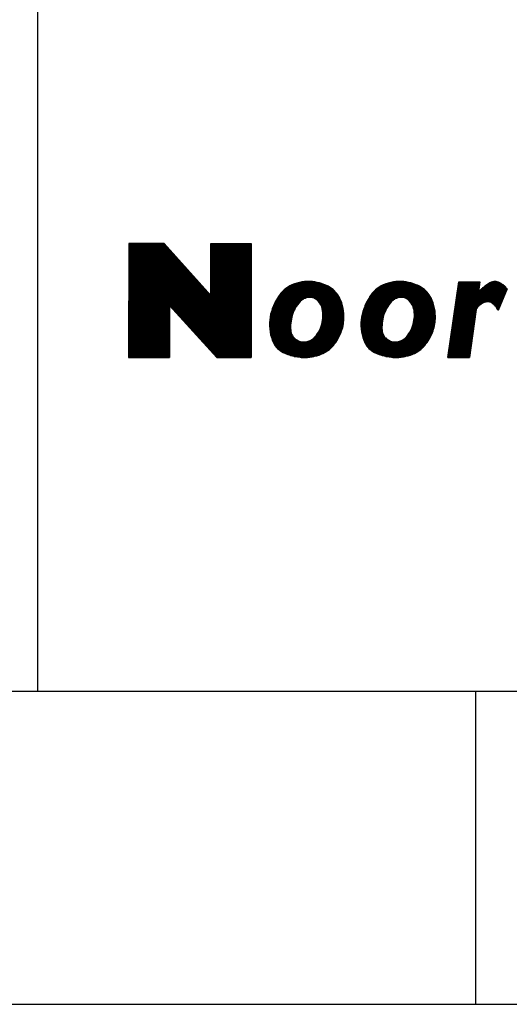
# Model space of a CAD drawing. Extents: x 272479 to 273074, y 965943 to 966363.
# Tile 9 of 29: x 272974 to 272982, y 965943 to 965959. Entities that reach past the tile are written whole.
import ezdxf
from ezdxf.enums import TextEntityAlignment as Align

# ---------------------------------------------------------------- set-up
doc = ezdxf.new("R2010")
doc.units = 0
doc.header["$LTSCALE"] = 0.25
doc.header["$MEASUREMENT"] = 0
doc.layers.get('0').update_dxf_attribs({"linetype": 'CONTINUOUS'})
doc.layers.add('01-CALQUE', color=1, linetype='CONTINUOUS')
doc.layers.add('SIV-VRI-TEKST', color=1, linetype='CONTINUOUS')
doc.styles.add('ISO', font='isocp.shx')

# ---------------------------------------------------------------- blocks, each defined once
blk = doc.blocks.new('NB_KAA0')
at = {"color": 1}
blk.add_line((1004, 0), (1004, 10), dxfattribs=at)
blk.add_lwpolyline([(1189, 0), (1189, 841), (0, 841), (0, 0)], close=True, dxfattribs=at)
at = {"color": 5}
blk.add_lwpolyline([(1179, 10), (1179, 831), (25, 831), (25, 10)], close=True, dxfattribs=at)
at = {"color": 1, "style": 'ISO', "width": 0.8}
blk.add_attdef('PLOTDATUM', (23, 10), '', height=2, rotation=90, dxfattribs=at)
blk.add_attdef('FILENAAM', text='', height=2, dxfattribs=at).set_placement((1179, 7), align=Align.RIGHT)
blk = doc.blocks.new('N-h-ond')
at = {"color": 0, "linetype": 'Continuous'}
for p, q in [((-93.042, 7.145), (-92.471, 7.145)), ((-93.042, 7.13), (-92.457, 7.13)), ((-93.042, 7.115), (-92.444, 7.115)), ((-93.042, 7.1), (-92.43, 7.1)), ((-93.042, 7.085), (-92.417, 7.085)), ((-91.731, 7.145), (-91.088, 7.145)), ((-91.731, 7.13), (-91.088, 7.13)), ((-91.731, 7.115), (-91.088, 7.115)), ((-91.731, 7.1), (-91.088, 7.1)), ((-91.731, 7.085), (-91.088, 7.085)), ((-93.042, 7.07), (-92.404, 7.07)), ((-93.042, 7.055), (-92.39, 7.055)), ((-93.042, 7.04), (-92.377, 7.04)), ((-93.042, 7.025), (-92.363, 7.025)), ((-93.042, 7.01), (-92.35, 7.01)), ((-93.042, 6.995), (-92.337, 6.995)), ((-93.042, 6.98), (-92.323, 6.98)), ((-93.042, 6.965), (-92.31, 6.965)), ((-93.042, 6.95), (-92.296, 6.95)), ((-93.042, 6.935), (-92.283, 6.935)), ((-93.042, 6.92), (-92.27, 6.92)), ((-91.731, 7.07), (-91.088, 7.07)), ((-91.731, 7.055), (-91.088, 7.055)), ((-91.731, 7.04), (-91.088, 7.04)), ((-91.731, 7.025), (-91.088, 7.025)), ((-91.731, 7.01), (-91.088, 7.01)), ((-91.731, 6.995), (-91.088, 6.995)), ((-91.731, 6.98), (-91.088, 6.98)), ((-91.731, 6.965), (-91.088, 6.965)), ((-91.731, 6.95), (-91.088, 6.95)), ((-91.731, 6.935), (-91.088, 6.935)), ((-91.731, 6.92), (-91.088, 6.92)), ((-93.042, 6.905), (-92.256, 6.905)), ((-93.042, 6.89), (-92.243, 6.89)), ((-93.042, 6.875), (-92.229, 6.875)), ((-93.042, 6.86), (-92.216, 6.86)), ((-93.042, 6.845), (-92.203, 6.845)), ((-93.042, 6.83), (-92.189, 6.83)), ((-93.042, 6.815), (-92.176, 6.815)), ((-93.042, 6.8), (-92.162, 6.8)), ((-93.042, 6.785), (-92.149, 6.785)), ((-93.042, 6.77), (-92.136, 6.77)), ((-91.731, 6.905), (-91.088, 6.905)), ((-91.731, 6.89), (-91.088, 6.89)), ((-91.731, 6.875), (-91.088, 6.875)), ((-91.731, 6.86), (-91.088, 6.86)), ((-91.731, 6.845), (-91.088, 6.845)), ((-91.731, 6.83), (-91.088, 6.83)), ((-91.731, 6.815), (-91.088, 6.815)), ((-91.731, 6.8), (-91.089, 6.8)), ((-91.731, 6.785), (-91.089, 6.785)), ((-91.731, 6.77), (-91.089, 6.77)), ((-93.043, 6.71), (-92.082, 6.71)), ((-93.043, 6.695), (-92.068, 6.695)), ((-93.043, 6.68), (-92.055, 6.68)), ((-93.043, 6.665), (-92.042, 6.665)), ((-93.043, 6.65), (-92.028, 6.65)), ((-93.043, 6.635), (-92.015, 6.635)), ((-93.043, 6.62), (-92.001, 6.62)), ((-93.043, 6.605), (-91.988, 6.605)), ((-93.042, 6.755), (-92.122, 6.755)), ((-93.042, 6.74), (-92.109, 6.74)), ((-93.042, 6.725), (-92.095, 6.725)), ((-91.731, 6.755), (-91.089, 6.755)), ((-91.731, 6.74), (-91.089, 6.74)), ((-91.731, 6.725), (-91.089, 6.725)), ((-91.731, 6.71), (-91.089, 6.71)), ((-91.731, 6.695), (-91.089, 6.695)), ((-91.731, 6.68), (-91.089, 6.68)), ((-91.731, 6.665), (-91.089, 6.665)), ((-91.731, 6.65), (-91.089, 6.65)), ((-91.731, 6.635), (-91.089, 6.635)), ((-91.731, 6.62), (-91.089, 6.62)), ((-91.731, 6.605), (-91.089, 6.605)), ((-93.043, 6.59), (-91.975, 6.59)), ((-93.043, 6.575), (-91.961, 6.575)), ((-93.043, 6.56), (-91.948, 6.56)), ((-93.043, 6.545), (-91.934, 6.545)), ((-93.043, 6.53), (-91.921, 6.53)), ((-93.043, 6.515), (-91.908, 6.515)), ((-93.043, 6.5), (-91.894, 6.5)), ((-93.043, 6.485), (-91.881, 6.485)), ((-93.043, 6.47), (-91.867, 6.47)), ((-93.043, 6.455), (-91.854, 6.455)), ((-91.731, 6.59), (-91.089, 6.59)), ((-91.731, 6.575), (-91.089, 6.575)), ((-91.731, 6.56), (-91.089, 6.56)), ((-91.731, 6.545), (-91.089, 6.545)), ((-91.731, 6.53), (-91.089, 6.53)), ((-91.731, 6.515), (-91.089, 6.515)), ((-91.731, 6.5), (-91.089, 6.5)), ((-91.731, 6.485), (-91.089, 6.485)), ((-91.731, 6.47), (-91.089, 6.47)), ((-91.731, 6.455), (-91.089, 6.455)), ((-90.495, 6.455), (-89.844, 6.455)), ((-90.469, 6.47), (-89.873, 6.47)), ((-90.438, 6.485), (-89.905, 6.485)), ((-90.402, 6.5), (-89.942, 6.5)), ((-90.357, 6.515), (-89.988, 6.515)), ((-90.295, 6.53), (-90.051, 6.53)), ((-89.035, 6.455), (-88.384, 6.455)), ((-89.008, 6.47), (-88.412, 6.47)), ((-88.978, 6.485), (-88.444, 6.485)), ((-88.941, 6.5), (-88.482, 6.5)), ((-88.897, 6.515), (-88.527, 6.515)), ((-88.835, 6.53), (-88.59, 6.53)), ((-87.781, 6.455), (-87.446, 6.455)), ((-87.779, 6.47), (-87.444, 6.47)), ((-87.776, 6.485), (-87.442, 6.485)), ((-87.774, 6.5), (-87.44, 6.5)), ((-87.772, 6.515), (-87.438, 6.515)), ((-87.77, 6.53), (-87.436, 6.53)), ((-87.369, 6.455), (-87.026, 6.455)), ((-87.348, 6.47), (-87.041, 6.47)), ((-87.328, 6.485), (-87.06, 6.485)), ((-87.306, 6.5), (-87.082, 6.5)), ((-87.283, 6.515), (-87.106, 6.515)), ((-87.253, 6.53), (-87.137, 6.53)), ((-93.043, 6.44), (-91.841, 6.44)), ((-93.043, 6.425), (-91.827, 6.425)), ((-93.043, 6.41), (-91.814, 6.41)), ((-93.043, 6.395), (-91.8, 6.395)), ((-93.043, 6.38), (-91.787, 6.38)), ((-93.043, 6.365), (-91.774, 6.365)), ((-93.043, 6.35), (-91.76, 6.35)), ((-93.043, 6.335), (-91.747, 6.335)), ((-93.043, 6.32), (-91.733, 6.32)), ((-93.043, 6.305), (-91.089, 6.305)), ((-93.043, 6.29), (-91.089, 6.29)), ((-91.731, 6.44), (-91.089, 6.44)), ((-91.731, 6.425), (-91.089, 6.425)), ((-91.731, 6.41), (-91.089, 6.41)), ((-91.731, 6.395), (-91.089, 6.395)), ((-91.731, 6.38), (-91.089, 6.38)), ((-91.731, 6.365), (-91.089, 6.365)), ((-91.731, 6.35), (-91.089, 6.35)), ((-91.731, 6.335), (-91.089, 6.335)), ((-91.731, 6.32), (-91.089, 6.32)), ((-90.661, 6.29), (-89.68, 6.29)), ((-90.651, 6.305), (-89.689, 6.305)), ((-90.641, 6.32), (-89.698, 6.32)), ((-90.63, 6.335), (-89.708, 6.335)), ((-90.617, 6.35), (-89.719, 6.35)), ((-90.604, 6.365), (-89.732, 6.365)), ((-90.59, 6.38), (-89.746, 6.38)), ((-90.574, 6.395), (-89.761, 6.395)), ((-90.557, 6.41), (-89.778, 6.41)), ((-90.539, 6.425), (-89.797, 6.425)), ((-90.518, 6.44), (-89.819, 6.44)), ((-89.2, 6.29), (-88.22, 6.29)), ((-89.191, 6.305), (-88.228, 6.305)), ((-89.18, 6.32), (-88.238, 6.32)), ((-89.169, 6.335), (-88.248, 6.335)), ((-89.157, 6.35), (-88.259, 6.35)), ((-89.144, 6.365), (-88.271, 6.365)), ((-89.129, 6.38), (-88.285, 6.38)), ((-89.114, 6.395), (-88.3, 6.395)), ((-89.097, 6.41), (-88.317, 6.41)), ((-89.078, 6.425), (-88.337, 6.425)), ((-89.058, 6.44), (-88.359, 6.44)), ((-87.805, 6.29), (-87.055, 6.29)), ((-87.803, 6.305), (-87.049, 6.305)), ((-87.8, 6.32), (-87.042, 6.32)), ((-87.798, 6.335), (-87.036, 6.335)), ((-87.796, 6.35), (-87.03, 6.35)), ((-87.794, 6.365), (-87.024, 6.365)), ((-87.792, 6.38), (-87.456, 6.38)), ((-87.79, 6.395), (-87.454, 6.395)), ((-87.787, 6.41), (-87.452, 6.41)), ((-87.785, 6.425), (-87.45, 6.425)), ((-87.783, 6.44), (-87.448, 6.44)), ((-87.452, 6.38), (-87.018, 6.38)), ((-87.437, 6.395), (-87.011, 6.395)), ((-87.422, 6.41), (-87.005, 6.41)), ((-87.406, 6.425), (-87.003, 6.425)), ((-87.388, 6.44), (-87.014, 6.44)), ((-93.044, 6.155), (-92.39, 6.155)), ((-93.044, 6.14), (-92.39, 6.14)), ((-93.043, 6.275), (-91.089, 6.275)), ((-93.043, 6.26), (-91.089, 6.26)), ((-93.043, 6.245), (-91.089, 6.245)), ((-93.043, 6.23), (-91.089, 6.23)), ((-93.043, 6.215), (-91.089, 6.215)), ((-93.043, 6.2), (-91.089, 6.2)), ((-93.043, 6.185), (-91.089, 6.185)), ((-93.043, 6.17), (-91.089, 6.17)), ((-92.385, 6.155), (-91.089, 6.155)), ((-92.371, 6.14), (-91.089, 6.14)), ((-90.738, 6.14), (-90.369, 6.14)), ((-90.731, 6.155), (-90.359, 6.155)), ((-90.725, 6.17), (-90.348, 6.17)), ((-90.718, 6.185), (-90.337, 6.185)), ((-90.711, 6.2), (-90.325, 6.2)), ((-90.703, 6.215), (-90.312, 6.215)), ((-90.696, 6.23), (-90.296, 6.23)), ((-90.687, 6.245), (-90.276, 6.245)), ((-90.679, 6.26), (-90.253, 6.26)), ((-90.67, 6.275), (-90.222, 6.275)), ((-90.082, 6.275), (-89.673, 6.275)), ((-90.053, 6.26), (-89.666, 6.26)), ((-90.033, 6.245), (-89.659, 6.245)), ((-90.017, 6.23), (-89.653, 6.23)), ((-90.005, 6.215), (-89.647, 6.215)), ((-89.994, 6.2), (-89.642, 6.2)), ((-89.984, 6.185), (-89.637, 6.185)), ((-89.976, 6.17), (-89.633, 6.17)), ((-89.969, 6.155), (-89.628, 6.155)), ((-89.963, 6.14), (-89.625, 6.14)), ((-89.277, 6.14), (-88.908, 6.14)), ((-89.271, 6.155), (-88.898, 6.155)), ((-89.264, 6.17), (-88.888, 6.17)), ((-89.257, 6.185), (-88.877, 6.185)), ((-89.25, 6.2), (-88.865, 6.2)), ((-89.243, 6.215), (-88.851, 6.215)), ((-89.235, 6.23), (-88.835, 6.23)), ((-89.227, 6.245), (-88.816, 6.245)), ((-89.219, 6.26), (-88.792, 6.26)), ((-89.21, 6.275), (-88.762, 6.275)), ((-88.622, 6.275), (-88.212, 6.275)), ((-88.593, 6.26), (-88.205, 6.26)), ((-88.573, 6.245), (-88.199, 6.245)), ((-88.557, 6.23), (-88.193, 6.23)), ((-88.544, 6.215), (-88.187, 6.215)), ((-88.533, 6.2), (-88.182, 6.2)), ((-88.524, 6.185), (-88.177, 6.185)), ((-88.515, 6.17), (-88.172, 6.17)), ((-88.508, 6.155), (-88.168, 6.155)), ((-88.502, 6.14), (-88.164, 6.14)), ((-87.827, 6.14), (-87.463, 6.14)), ((-87.824, 6.155), (-87.448, 6.155)), ((-87.822, 6.17), (-87.429, 6.17)), ((-87.82, 6.185), (-87.407, 6.185)), ((-87.818, 6.2), (-87.38, 6.2)), ((-87.816, 6.215), (-87.337, 6.215)), ((-87.814, 6.23), (-87.079, 6.23)), ((-87.811, 6.245), (-87.073, 6.245)), ((-87.809, 6.26), (-87.067, 6.26)), ((-87.807, 6.275), (-87.061, 6.275)), ((-87.282, 6.215), (-87.086, 6.215)), ((-87.247, 6.2), (-87.092, 6.2)), ((-87.227, 6.185), (-87.098, 6.185)), ((-87.209, 6.17), (-87.104, 6.17)), ((-87.193, 6.155), (-87.11, 6.155)), ((-87.179, 6.14), (-87.117, 6.14)), ((-93.044, 6.125), (-92.39, 6.125)), ((-93.044, 6.11), (-92.39, 6.11)), ((-93.044, 6.095), (-92.39, 6.095)), ((-93.044, 6.08), (-92.39, 6.08)), ((-93.044, 6.065), (-92.39, 6.065)), ((-93.044, 6.05), (-92.39, 6.05)), ((-93.044, 6.035), (-92.39, 6.035)), ((-93.044, 6.02), (-92.39, 6.02)), ((-93.044, 6.005), (-92.39, 6.005)), ((-93.044, 5.99), (-92.39, 5.99)), ((-93.044, 5.975), (-92.39, 5.975)), ((-92.358, 6.125), (-91.089, 6.125)), ((-92.344, 6.11), (-91.089, 6.11)), ((-92.331, 6.095), (-91.089, 6.095)), ((-92.317, 6.08), (-91.089, 6.08)), ((-92.304, 6.065), (-91.089, 6.065)), ((-92.29, 6.05), (-91.089, 6.05)), ((-92.276, 6.035), (-91.089, 6.035)), ((-92.263, 6.02), (-91.089, 6.02)), ((-92.249, 6.005), (-91.089, 6.005)), ((-92.236, 5.99), (-91.089, 5.99)), ((-92.222, 5.975), (-91.089, 5.975)), ((-90.785, 5.975), (-90.438, 5.975)), ((-90.782, 5.99), (-90.434, 5.99)), ((-90.779, 6.005), (-90.429, 6.005)), ((-90.776, 6.02), (-90.424, 6.02)), ((-90.772, 6.035), (-90.419, 6.035)), ((-90.768, 6.05), (-90.413, 6.05)), ((-90.764, 6.065), (-90.407, 6.065)), ((-90.759, 6.08), (-90.401, 6.08)), ((-90.754, 6.095), (-90.394, 6.095)), ((-90.749, 6.11), (-90.386, 6.11)), ((-90.743, 6.125), (-90.377, 6.125)), ((-89.958, 6.125), (-89.621, 6.125)), ((-89.954, 6.11), (-89.618, 6.11)), ((-89.951, 6.095), (-89.615, 6.095)), ((-89.948, 6.08), (-89.613, 6.08)), ((-89.946, 6.065), (-89.611, 6.065)), ((-89.944, 6.05), (-89.609, 6.05)), ((-89.943, 6.035), (-89.607, 6.035)), ((-89.942, 6.02), (-89.606, 6.02)), ((-89.942, 6.005), (-89.606, 6.005)), ((-89.942, 5.99), (-89.605, 5.99)), ((-89.942, 5.975), (-89.605, 5.975)), ((-89.324, 5.975), (-88.977, 5.975)), ((-89.322, 5.99), (-88.973, 5.99)), ((-89.319, 6.005), (-88.969, 6.005)), ((-89.315, 6.02), (-88.964, 6.02)), ((-89.312, 6.035), (-88.959, 6.035)), ((-89.308, 6.05), (-88.953, 6.05)), ((-89.304, 6.065), (-88.947, 6.065)), ((-89.299, 6.08), (-88.94, 6.08)), ((-89.294, 6.095), (-88.933, 6.095)), ((-89.289, 6.11), (-88.925, 6.11)), ((-89.283, 6.125), (-88.917, 6.125)), ((-88.497, 6.125), (-88.161, 6.125)), ((-88.493, 6.11), (-88.158, 6.11)), ((-88.49, 6.095), (-88.155, 6.095)), ((-88.487, 6.08), (-88.152, 6.08)), ((-88.485, 6.065), (-88.15, 6.065)), ((-88.483, 6.05), (-88.148, 6.05)), ((-88.482, 6.035), (-88.147, 6.035)), ((-88.482, 5.975), (-88.144, 5.975)), ((-88.481, 6.02), (-88.146, 6.02)), ((-88.481, 6.005), (-88.145, 6.005)), ((-88.481, 5.99), (-88.145, 5.99)), ((-87.851, 5.975), (-87.51, 5.975)), ((-87.848, 5.99), (-87.508, 5.99)), ((-87.846, 6.005), (-87.506, 6.005)), ((-87.844, 6.02), (-87.503, 6.02)), ((-87.842, 6.035), (-87.501, 6.035)), ((-87.84, 6.05), (-87.499, 6.05)), ((-87.838, 6.065), (-87.497, 6.065)), ((-87.835, 6.08), (-87.495, 6.08)), ((-87.833, 6.095), (-87.493, 6.095)), ((-87.831, 6.11), (-87.485, 6.11)), ((-87.829, 6.125), (-87.475, 6.125)), ((-87.168, 6.125), (-87.123, 6.125)), ((-87.159, 6.11), (-87.129, 6.11)), ((-87.15, 6.095), (-87.135, 6.095)), ((-87.143, 6.08), (-87.141, 6.08)), ((-93.044, 5.96), (-92.39, 5.96)), ((-93.044, 5.945), (-92.39, 5.945)), ((-93.044, 5.93), (-92.39, 5.93)), ((-93.044, 5.915), (-92.39, 5.915)), ((-93.044, 5.9), (-92.39, 5.9)), ((-93.044, 5.885), (-92.39, 5.885)), ((-93.044, 5.87), (-92.39, 5.87)), ((-93.044, 5.855), (-92.39, 5.855)), ((-93.044, 5.84), (-92.39, 5.84)), ((-93.044, 5.825), (-92.39, 5.825)), ((-92.208, 5.96), (-91.089, 5.96)), ((-92.195, 5.945), (-91.089, 5.945)), ((-92.181, 5.93), (-91.089, 5.93)), ((-92.168, 5.915), (-91.089, 5.915)), ((-92.154, 5.9), (-91.089, 5.9)), ((-92.14, 5.885), (-91.089, 5.885)), ((-92.127, 5.87), (-91.089, 5.87)), ((-92.113, 5.855), (-91.089, 5.855)), ((-92.1, 5.84), (-91.089, 5.84)), ((-92.086, 5.825), (-91.089, 5.825)), ((-90.795, 5.87), (-90.456, 5.87)), ((-90.795, 5.855), (-90.458, 5.855)), ((-90.795, 5.84), (-90.459, 5.84)), ((-90.794, 5.885), (-90.455, 5.885)), ((-90.794, 5.825), (-90.459, 5.825)), ((-90.793, 5.9), (-90.453, 5.9)), ((-90.792, 5.915), (-90.451, 5.915)), ((-90.791, 5.93), (-90.448, 5.93)), ((-90.789, 5.945), (-90.445, 5.945)), ((-90.787, 5.96), (-90.442, 5.96)), ((-89.971, 5.825), (-89.622, 5.825)), ((-89.966, 5.84), (-89.619, 5.84)), ((-89.962, 5.855), (-89.616, 5.855)), ((-89.958, 5.87), (-89.613, 5.87)), ((-89.954, 5.885), (-89.611, 5.885)), ((-89.951, 5.9), (-89.609, 5.9)), ((-89.949, 5.915), (-89.608, 5.915)), ((-89.946, 5.93), (-89.606, 5.93)), ((-89.945, 5.945), (-89.606, 5.945)), ((-89.943, 5.96), (-89.605, 5.96)), ((-89.334, 5.885), (-88.994, 5.885)), ((-89.334, 5.87), (-88.996, 5.87)), ((-89.334, 5.855), (-88.997, 5.855)), ((-89.334, 5.84), (-88.998, 5.84)), ((-89.334, 5.825), (-88.999, 5.825)), ((-89.333, 5.9), (-88.992, 5.9)), ((-89.332, 5.915), (-88.99, 5.915)), ((-89.33, 5.93), (-88.987, 5.93)), ((-89.329, 5.945), (-88.984, 5.945)), ((-89.327, 5.96), (-88.981, 5.96)), ((-88.511, 5.825), (-88.161, 5.825)), ((-88.506, 5.84), (-88.158, 5.84)), ((-88.501, 5.855), (-88.155, 5.855)), ((-88.497, 5.87), (-88.153, 5.87)), ((-88.494, 5.885), (-88.15, 5.885)), ((-88.491, 5.9), (-88.149, 5.9)), ((-88.488, 5.915), (-88.147, 5.915)), ((-88.486, 5.93), (-88.146, 5.93)), ((-88.484, 5.945), (-88.145, 5.945)), ((-88.483, 5.96), (-88.145, 5.96)), ((-87.872, 5.825), (-87.531, 5.825)), ((-87.87, 5.84), (-87.529, 5.84)), ((-87.868, 5.855), (-87.526, 5.855)), ((-87.866, 5.87), (-87.524, 5.87)), ((-87.864, 5.885), (-87.522, 5.885)), ((-87.862, 5.9), (-87.52, 5.9)), ((-87.859, 5.915), (-87.518, 5.915)), ((-87.857, 5.93), (-87.516, 5.93)), ((-87.855, 5.945), (-87.514, 5.945)), ((-87.853, 5.96), (-87.512, 5.96)), ((-93.044, 5.81), (-92.39, 5.81)), ((-93.044, 5.795), (-92.39, 5.795)), ((-93.044, 5.78), (-92.39, 5.78)), ((-93.044, 5.765), (-92.39, 5.765)), ((-93.044, 5.75), (-92.39, 5.75)), ((-93.044, 5.735), (-92.39, 5.735)), ((-93.044, 5.72), (-92.39, 5.72)), ((-93.044, 5.705), (-92.39, 5.705)), ((-93.044, 5.69), (-92.39, 5.69)), ((-93.044, 5.675), (-92.39, 5.675)), ((-92.072, 5.81), (-91.089, 5.81)), ((-92.059, 5.795), (-91.089, 5.795)), ((-92.045, 5.78), (-91.089, 5.78)), ((-92.032, 5.765), (-91.089, 5.765)), ((-92.018, 5.75), (-91.089, 5.75)), ((-92.004, 5.735), (-91.089, 5.735)), ((-91.991, 5.72), (-91.089, 5.72)), ((-91.977, 5.705), (-91.089, 5.705)), ((-91.964, 5.69), (-91.089, 5.69)), ((-91.95, 5.675), (-91.089, 5.675)), ((-90.794, 5.81), (-90.46, 5.81)), ((-90.792, 5.795), (-90.459, 5.795)), ((-90.791, 5.78), (-90.458, 5.78)), ((-90.789, 5.765), (-90.457, 5.765)), ((-90.787, 5.75), (-90.455, 5.75)), ((-90.785, 5.735), (-90.451, 5.735)), ((-90.783, 5.72), (-90.448, 5.72)), ((-90.78, 5.705), (-90.443, 5.705)), ((-90.776, 5.69), (-90.436, 5.69)), ((-90.772, 5.675), (-90.428, 5.675)), ((-90.054, 5.675), (-89.675, 5.675)), ((-90.042, 5.69), (-89.668, 5.69)), ((-90.031, 5.705), (-89.661, 5.705)), ((-90.021, 5.72), (-89.655, 5.72)), ((-90.012, 5.735), (-89.649, 5.735)), ((-90.004, 5.75), (-89.644, 5.75)), ((-89.996, 5.765), (-89.638, 5.765)), ((-89.989, 5.78), (-89.634, 5.78)), ((-89.983, 5.795), (-89.629, 5.795)), ((-89.977, 5.81), (-89.625, 5.81)), ((-89.333, 5.81), (-88.999, 5.81)), ((-89.332, 5.795), (-88.999, 5.795)), ((-89.331, 5.78), (-88.998, 5.78)), ((-89.329, 5.765), (-88.996, 5.765)), ((-89.327, 5.75), (-88.994, 5.75)), ((-89.325, 5.735), (-88.991, 5.735)), ((-89.322, 5.72), (-88.987, 5.72)), ((-89.319, 5.705), (-88.982, 5.705)), ((-89.316, 5.69), (-88.976, 5.69)), ((-89.312, 5.675), (-88.967, 5.675)), ((-88.593, 5.675), (-88.214, 5.675)), ((-88.581, 5.69), (-88.207, 5.69)), ((-88.57, 5.705), (-88.201, 5.705)), ((-88.56, 5.72), (-88.194, 5.72)), ((-88.552, 5.735), (-88.189, 5.735)), ((-88.543, 5.75), (-88.183, 5.75)), ((-88.536, 5.765), (-88.178, 5.765)), ((-88.529, 5.78), (-88.173, 5.78)), ((-88.522, 5.795), (-88.169, 5.795)), ((-88.516, 5.81), (-88.165, 5.81)), ((-87.894, 5.675), (-87.551, 5.675)), ((-87.892, 5.69), (-87.549, 5.69)), ((-87.89, 5.705), (-87.547, 5.705)), ((-87.888, 5.72), (-87.545, 5.72)), ((-87.886, 5.735), (-87.543, 5.735)), ((-87.883, 5.75), (-87.541, 5.75)), ((-87.881, 5.765), (-87.539, 5.765)), ((-87.879, 5.78), (-87.537, 5.78)), ((-87.877, 5.795), (-87.535, 5.795)), ((-87.875, 5.81), (-87.533, 5.81)), ((-93.045, 5.6), (-92.39, 5.6)), ((-93.045, 5.585), (-92.39, 5.585)), ((-93.045, 5.57), (-92.39, 5.57)), ((-93.045, 5.555), (-92.39, 5.555)), ((-93.045, 5.54), (-92.39, 5.54)), ((-93.045, 5.525), (-92.39, 5.525)), ((-93.045, 5.51), (-92.39, 5.51)), ((-93.044, 5.66), (-92.39, 5.66)), ((-93.044, 5.645), (-92.39, 5.645)), ((-93.044, 5.63), (-92.39, 5.63)), ((-93.044, 5.615), (-92.39, 5.615)), ((-91.936, 5.66), (-91.089, 5.66)), ((-91.923, 5.645), (-91.089, 5.645)), ((-91.909, 5.63), (-91.089, 5.63)), ((-91.896, 5.615), (-91.089, 5.615)), ((-91.882, 5.6), (-91.089, 5.6)), ((-91.868, 5.585), (-91.089, 5.585)), ((-91.855, 5.57), (-91.089, 5.57)), ((-91.841, 5.555), (-91.089, 5.555)), ((-91.828, 5.54), (-91.089, 5.54)), ((-91.814, 5.525), (-91.089, 5.525)), ((-91.8, 5.51), (-91.089, 5.51)), ((-90.768, 5.66), (-90.418, 5.66)), ((-90.764, 5.645), (-90.405, 5.645)), ((-90.759, 5.63), (-90.389, 5.63)), ((-90.753, 5.615), (-90.369, 5.615)), ((-90.747, 5.6), (-90.344, 5.6)), ((-90.741, 5.585), (-90.307, 5.585)), ((-90.734, 5.57), (-89.737, 5.57)), ((-90.727, 5.555), (-89.747, 5.555)), ((-90.719, 5.54), (-89.759, 5.54)), ((-90.709, 5.525), (-89.771, 5.525)), ((-90.699, 5.51), (-89.784, 5.51)), ((-90.183, 5.585), (-89.726, 5.585)), ((-90.145, 5.6), (-89.717, 5.6)), ((-90.119, 5.615), (-89.707, 5.615)), ((-90.098, 5.63), (-89.699, 5.63)), ((-90.082, 5.645), (-89.69, 5.645)), ((-90.067, 5.66), (-89.682, 5.66)), ((-89.308, 5.66), (-88.957, 5.66)), ((-89.303, 5.645), (-88.944, 5.645)), ((-89.298, 5.63), (-88.928, 5.63)), ((-89.293, 5.615), (-88.909, 5.615)), ((-89.287, 5.6), (-88.884, 5.6)), ((-89.28, 5.585), (-88.847, 5.585)), ((-89.274, 5.57), (-88.276, 5.57)), ((-89.266, 5.555), (-88.287, 5.555)), ((-89.258, 5.54), (-88.298, 5.54)), ((-89.249, 5.525), (-88.31, 5.525)), ((-89.238, 5.51), (-88.323, 5.51)), ((-88.722, 5.585), (-88.266, 5.585)), ((-88.684, 5.6), (-88.256, 5.6)), ((-88.658, 5.615), (-88.247, 5.615)), ((-88.638, 5.63), (-88.238, 5.63)), ((-88.621, 5.645), (-88.23, 5.645)), ((-88.606, 5.66), (-88.222, 5.66)), ((-87.918, 5.51), (-87.574, 5.51)), ((-87.916, 5.525), (-87.572, 5.525)), ((-87.914, 5.54), (-87.57, 5.54)), ((-87.912, 5.555), (-87.568, 5.555)), ((-87.91, 5.57), (-87.566, 5.57)), ((-87.907, 5.585), (-87.564, 5.585)), ((-87.905, 5.6), (-87.562, 5.6)), ((-87.903, 5.615), (-87.56, 5.615)), ((-87.901, 5.63), (-87.558, 5.63)), ((-87.899, 5.645), (-87.556, 5.645)), ((-87.896, 5.66), (-87.554, 5.66)), ((-93.045, 5.495), (-92.39, 5.495)), ((-93.045, 5.48), (-92.39, 5.48)), ((-93.045, 5.465), (-92.39, 5.465)), ((-93.045, 5.45), (-92.39, 5.45)), ((-93.045, 5.435), (-92.39, 5.435)), ((-93.045, 5.42), (-92.39, 5.42)), ((-93.045, 5.405), (-92.39, 5.405)), ((-93.045, 5.39), (-92.39, 5.39)), ((-93.045, 5.375), (-92.39, 5.375)), ((-93.045, 5.36), (-92.39, 5.36)), ((-91.787, 5.495), (-91.089, 5.495)), ((-91.773, 5.48), (-91.089, 5.48)), ((-91.76, 5.465), (-91.089, 5.465)), ((-91.746, 5.45), (-91.089, 5.45)), ((-91.732, 5.435), (-91.089, 5.435)), ((-91.719, 5.42), (-91.089, 5.42)), ((-91.705, 5.405), (-91.089, 5.405)), ((-91.692, 5.39), (-91.089, 5.39)), ((-91.678, 5.375), (-91.089, 5.375)), ((-91.664, 5.36), (-91.089, 5.36)), ((-90.687, 5.495), (-89.797, 5.495)), ((-90.674, 5.48), (-89.812, 5.48)), ((-90.659, 5.465), (-89.829, 5.465)), ((-90.642, 5.45), (-89.847, 5.45)), ((-90.623, 5.435), (-89.867, 5.435)), ((-90.6, 5.42), (-89.89, 5.42)), ((-90.572, 5.405), (-89.916, 5.405)), ((-90.54, 5.39), (-89.946, 5.39)), ((-90.502, 5.375), (-89.984, 5.375)), ((-90.458, 5.36), (-90.029, 5.36)), ((-89.227, 5.495), (-88.337, 5.495)), ((-89.213, 5.48), (-88.352, 5.48)), ((-89.199, 5.465), (-88.368, 5.465)), ((-89.182, 5.45), (-88.387, 5.45)), ((-89.162, 5.435), (-88.407, 5.435)), ((-89.139, 5.42), (-88.429, 5.42)), ((-89.112, 5.405), (-88.455, 5.405)), ((-89.079, 5.39), (-88.486, 5.39)), ((-89.042, 5.375), (-88.523, 5.375)), ((-88.997, 5.36), (-88.568, 5.36)), ((-87.94, 5.36), (-87.595, 5.36)), ((-87.938, 5.375), (-87.593, 5.375)), ((-87.936, 5.39), (-87.591, 5.39)), ((-87.934, 5.405), (-87.589, 5.405)), ((-87.931, 5.42), (-87.587, 5.42)), ((-87.929, 5.435), (-87.585, 5.435)), ((-87.927, 5.45), (-87.583, 5.45)), ((-87.925, 5.465), (-87.581, 5.465)), ((-87.923, 5.48), (-87.579, 5.48)), ((-87.921, 5.495), (-87.577, 5.495)), ((-93.045, 5.345), (-92.39, 5.345)), ((-93.045, 5.33), (-92.39, 5.33)), ((-91.651, 5.345), (-91.089, 5.345)), ((-91.637, 5.33), (-91.089, 5.33)), ((-90.399, 5.345), (-90.088, 5.345)), ((-90.288, 5.33), (-90.201, 5.33)), ((-88.939, 5.345), (-88.628, 5.345)), ((-88.827, 5.33), (-88.74, 5.33)), ((-87.945, 5.33), (-87.6, 5.33)), ((-87.942, 5.345), (-87.597, 5.345))]:
    blk.add_line(p, q, dxfattribs=at)
at = {"layer": 'SIV-VRI-TEKST', "color": 7}
for p, q in [((-94.5, 44.5), (-94.5, 0)), ((-94.5, 0), (0, 0))]:
    blk.add_line(p, q, dxfattribs=at)
at = {"layer": 'SIV-VRI-TEKST', "color": 2, "linetype": 'Continuous'}
for p, q in [((-93.042, 7.147), (-93.045, 5.329)), ((-92.475, 7.15), (-93.042, 7.147)), ((-91.731, 6.317), (-92.475, 7.15)), ((-91.731, 7.147), (-91.088, 7.147)), ((-91.731, 6.317), (-91.731, 7.147)), ((-91.088, 7.147), (-91.089, 5.328)), ((-87.945, 5.329), (-87.769, 6.538)), ((-87.769, 6.538), (-87.435, 6.538)), ((-87.435, 6.538), (-87.457, 6.374)), ((-87, 6.422), (-87.142, 6.078)), ((-92.39, 6.16), (-91.634, 5.326)), ((-92.39, 6.16), (-92.39, 5.329)), ((-87.493, 6.096), (-87.6, 5.329)), ((-92.39, 5.329), (-93.045, 5.329)), ((-91.089, 5.328), (-91.636, 5.328)), ((-87.945, 5.329), (-87.6, 5.329))]:
    blk.add_line(p, q, dxfattribs=at)
for centre, radius, start, end in [((-90.231, 6.024), 0.506, 113.9998, 147.7008), ((-90.173, 5.894), 0.648, 84.3249, 113.9998), ((-90.176, 5.863), 0.679, 59.0981, 84.3249), ((-88.771, 6.024), 0.506, 113.9998, 147.7008), ((-88.713, 5.894), 0.648, 84.3249, 113.9998), ((-88.716, 5.863), 0.679, 59.0981, 84.3249), ((-87.113, 6.103), 0.435, 126.7392, 132.7503), ((-85.947, 4.542), 2.383, 124.7435, 126.7392), ((-87.087, 6.184), 0.384, 119.7715, 124.7435), ((-87.178, 6.344), 0.2, 105.6125, 119.7715), ((-87.196, 6.409), 0.133, 88.2493, 105.6125), ((-87.197, 6.392), 0.15, 74.569, 88.2493), ((-87.212, 6.336), 0.208, 62.9643, 74.569), ((-87.246, 6.269), 0.283, 57.238, 62.9643), ((-87.541, 5.811), 0.828, 53.8912, 57.238), ((-87.144, 6.355), 0.154, 42.2705, 53.8912), ((-87.297, 6.216), 0.361, 34.6834, 42.2705), ((-89.84, 5.776), 0.968, 147.7008, 160.0705), ((-90.032, 6.104), 0.398, 25.9462, 59.0981), ((-88.379, 5.776), 0.968, 147.7008, 160.0705), ((-88.572, 6.104), 0.398, 25.9462, 59.0981), ((-86.732, 5.691), 0.996, 132.7503, 136.7245), ((-89.913, 5.857), 0.536, 140.7967, 155.2421), ((-90.121, 6.027), 0.268, 111.3156, 140.7967), ((-90.152, 6.108), 0.181, 75.2572, 111.3156), ((-90.154, 6.102), 0.186, 40.6466, 75.2572), ((-90.219, 6.046), 0.273, 12.1712, 40.6466), ((-90.293, 5.977), 0.688, 11.7643, 25.9462), ((-88.452, 5.857), 0.536, 140.7967, 155.2421), ((-88.66, 6.027), 0.268, 111.3156, 140.7967), ((-88.692, 6.108), 0.181, 75.2572, 111.3156), ((-88.693, 6.102), 0.186, 40.6466, 75.2572), ((-88.759, 6.046), 0.273, 12.1712, 40.6466), ((-88.832, 5.977), 0.688, 11.7643, 25.9462), ((-87.247, 5.961), 0.28, 141.4629, 151.353), ((-87.348, 6.042), 0.151, 127.9848, 141.4628), ((-87.178, 5.824), 0.427, 121.1126, 127.9847), ((-87.283, 5.998), 0.224, 111.6297, 121.1127), ((-87.305, 6.053), 0.164, 92.0552, 111.6297), ((-87.307, 6.109), 0.108, 67.8941, 92.0552), ((-87.31, 6.102), 0.116, 53.3274, 67.8941), ((-87.524, 5.814), 0.475, 46.1443, 53.3274), ((-87.333, 6.013), 0.199, 33.7471, 46.1443), ((-90.053, 5.853), 0.742, 160.0705, 174.209), ((-89.819, 5.814), 0.64, 155.2421, 168.4615), ((-90.489, 6.003), 0.547, 344.7546, 358.0635), ((-90.429, 6.001), 0.487, 358.0635, 12.1712), ((-90.3, 5.975), 0.695, 357.6544, 11.7643), ((-88.592, 5.853), 0.742, 160.0705, 174.209), ((-88.358, 5.814), 0.64, 155.2421, 168.4615), ((-89.028, 6.003), 0.547, 344.7546, 358.0635), ((-88.968, 6.001), 0.487, 358.0635, 12.1712), ((-88.839, 5.975), 0.695, 357.6544, 11.7643), ((-87.415, 5.959), 0.297, 23.6034, 33.7471), ((-90.055, 5.854), 0.739, 174.209, 189.3099), ((-89.764, 5.803), 0.695, 168.4615, 179.281), ((-90.481, 6.001), 0.539, 330.352, 344.7546), ((-90.28, 5.975), 0.675, 338.4069, 357.6544), ((-88.595, 5.854), 0.739, 174.209, 189.3099), ((-88.304, 5.803), 0.695, 168.4615, 179.281), ((-89.02, 6.001), 0.539, 330.352, 344.7546), ((-88.819, 5.975), 0.675, 338.4069, 357.6544), ((-90.169, 5.835), 0.625, 189.3099, 205.7467), ((-90.131, 5.807), 0.328, 179.281, 195.0481), ((-90.275, 5.769), 0.18, 195.0481, 225.8037), ((-90.362, 5.933), 0.402, 313.6621, 330.352), ((-90.358, 6.006), 0.759, 320.2694, 338.4069), ((-88.708, 5.835), 0.625, 189.3099, 205.7467), ((-88.671, 5.807), 0.328, 179.281, 195.0481), ((-88.814, 5.769), 0.18, 195.0481, 225.8037), ((-88.901, 5.933), 0.402, 313.6622, 330.352), ((-88.898, 6.006), 0.759, 320.2694, 338.4069), ((-90.425, 5.711), 0.34, 205.7467, 243.2472), ((-90.239, 5.806), 0.231, 225.8037, 252.8499), ((-90.245, 5.785), 0.21, 252.8499, 284.5146), ((-90.254, 5.821), 0.247, 284.5146, 313.6621), ((-90.143, 5.827), 0.479, 291.3233, 320.2694), ((-88.965, 5.711), 0.34, 205.7467, 243.2472), ((-88.778, 5.806), 0.231, 225.8037, 252.8499), ((-88.785, 5.785), 0.21, 252.8499, 284.5146), ((-88.794, 5.821), 0.247, 284.5146, 313.6621), ((-88.682, 5.827), 0.479, 291.3233, 320.2694), ((-90.245, 6.069), 0.74, 243.2472, 268.4155), ((-90.244, 6.087), 0.759, 268.4155, 291.3233), ((-88.784, 6.069), 0.74, 243.2472, 268.4155), ((-88.784, 6.087), 0.759, 268.4155, 291.3233)]:
    blk.add_arc(centre, radius, start, end, dxfattribs=at)
at = {"layer": 'SIV-VRI-TEKST', "color": 7, "style": 'ISO'}
for p in [(-43.815, 42.236), (-18.315, 42.236), (-43.815, 38.736), (-18.315, 38.736), (-43.815, 35.236), (-18.315, 35.236)]:
    blk.add_attdef('ONDERHOEK', p, '', height=1, dxfattribs=at)
at = {"layer": 'SIV-VRI-TEKST', "color": 6, "style": 'ISO', "width": 1.2}
blk.add_attdef('KRUISPUNTNAAM', (-83.015, 21.411), '', height=1.75, dxfattribs=at)
at = {"layer": 'SIV-VRI-TEKST', "color": 2, "style": 'ISO'}
for p in [(-83.076, 15.95), (-16.824, 15.95), (-42.229, 8.696)]:
    blk.add_attdef('ONDERHOEK', p, '', height=1.25, dxfattribs=at)
at = {"layer": 'SIV-VRI-TEKST', "color": 6, "style": 'ISO'}
blk.add_attdef('ONDERHOEK', (-20.471, 1.457), '', height=1.75, dxfattribs=at)

msp = doc.modelspace()

# ---------------------------------------------------------------- block references
at = {"layer": '01-CALQUE', "xscale": 0.5, "yscale": 0.5, "zscale": 0.5}
msp.add_blockref('NB_KAA0', (272479.131, 965942.875), dxfattribs=at)
at = {"layer": '01-CALQUE'}
msp.add_blockref('N-h-ond', (273068.631, 965947.875), dxfattribs=at)

doc.saveas('drawing.dxf')
